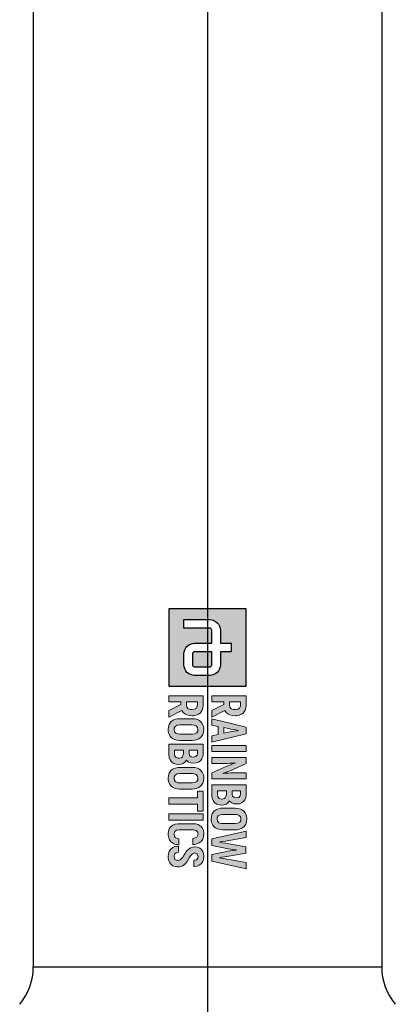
# Model space of a CAD drawing. Header units: millimetres. Extents: x 0 to 5219, y 0 to 2970.
# Tile 94 of 229: x 956 to 1053, y 1650 to 1905. Entities that reach past the tile are written whole.
import ezdxf

# ---------------------------------------------------------------- set-up
doc = ezdxf.new("R2010")
doc.units = ezdxf.units.MM
doc.header["$LTSCALE"] = 0.2
doc.linetypes.add('CENTER2', pattern=[1.125, 0.75, -0.125, 0.125, -0.125])
doc.layers.add('02_Center Line', color=1, linetype='CENTER2')

# ---------------------------------------------------------------- blocks, each defined once
blk = doc.blocks.new('Blk$A13R1-4W24N')
h = blk.add_hatch(color=256)
h.dxf.hatch_style = 1
h.paths.add_polyline_path([(7.594, 0), (0, 0), (0, -7.594), (7.594, -7.594)])
edge = h.paths.add_edge_path(flags=16)
edge.add_spline(control_points=[(5.485, -2.531), (6.067, -2.531), (6.539, -3.003), (6.539, -3.586)], knot_values=[19, 19, 19, 19, 20, 20, 20, 20], degree=3, periodic=0)
edge.add_line((6.539, -3.586), (6.539, -5.063))
edge.add_spline(control_points=[(6.539, -5.063), (6.539, -5.645), (6.067, -6.117), (5.485, -6.117)], knot_values=[4, 4, 4, 4, 5, 5, 5, 5], degree=3, periodic=0)
edge.add_line((5.485, -6.117), (4.43, -6.117))
edge.add_spline(control_points=[(4.43, -6.117), (3.847, -6.117), (3.375, -5.645), (3.375, -5.063)], knot_values=[6, 6, 6, 6, 7, 7, 7, 7], degree=3, periodic=0)
edge.add_line((3.375, -5.063), (3.375, -3.375))
edge.add_line((3.375, -3.375), (2.109, -3.375))
edge.add_spline(control_points=[(2.109, -3.375), (1.993, -3.375), (1.898, -3.47), (1.898, -3.586)], knot_values=[9, 9, 9, 9, 10, 10, 10, 10], degree=3, periodic=0)
edge.add_line((1.898, -3.586), (1.898, -6.117))
edge.add_line((1.898, -6.117), (1.055, -6.117))
edge.add_line((1.055, -6.117), (1.055, -3.586))
edge.add_spline(control_points=[(1.055, -3.586), (1.055, -3.004), (1.527, -2.531), (2.109, -2.531)], knot_values=[13, 13, 13, 13, 14, 14, 14, 14], degree=3, periodic=0)
edge.add_line((2.109, -2.531), (3.375, -2.531))
edge.add_line((3.375, -2.531), (3.375, -1.477))
edge.add_line((3.375, -1.477), (4.219, -1.477))
edge.add_line((4.219, -1.477), (4.219, -2.531))
edge.add_line((4.219, -2.531), (5.485, -2.531))
edge = h.paths.add_edge_path(flags=0)
edge.add_spline(control_points=[(5.485, -3.375), (5.601, -3.375), (5.695, -3.47), (5.695, -3.586)], knot_values=[6, 6, 6, 6, 7, 7, 7, 7], degree=3, periodic=0)
edge.add_line((5.695, -3.586), (5.695, -5.063))
edge.add_spline(control_points=[(5.695, -5.063), (5.695, -5.179), (5.601, -5.274), (5.485, -5.274)], knot_values=[4, 4, 4, 4, 5, 5, 5, 5], degree=3, periodic=0)
edge.add_line((5.485, -5.274), (4.43, -5.274))
edge.add_spline(control_points=[(4.43, -5.274), (4.313, -5.274), (4.219, -5.179), (4.219, -5.063)], knot_values=[2, 2, 2, 2, 3, 3, 3, 3], degree=3, periodic=0)
edge.add_line((4.219, -5.063), (4.219, -3.375))
edge.add_line((4.219, -3.375), (5.485, -3.375))
at = {"ltscale": 2.5}
h = blk.add_hatch(color=256, dxfattribs=at)
h.dxf.hatch_style = 1
h.paths.add_polyline_path([(10.777, -3.375), (11.396, -3.375), (11.529, -2.764), (12.317, -2.764), (12.453, -3.375), (13.069, -3.375), (12.243, -0.001), (11.606, -0.001)])
h.paths.add_polyline_path([(11.65, -2.2), (11.804, -1.476), (11.835, -1.294), (11.875, -1.04), (11.923, -0.694), (11.949, -0.867), (11.997, -1.18), (12.037, -1.415), (12.063, -1.574), (12.199, -2.2)], flags=16)
h.paths.add_polyline_path([(13.394, -3.375), (13.983, -3.375), (13.983, -0.001), (13.394, -0.001)])
h.paths.add_polyline_path([(15.167, -2.355), (15.163, -2.101), (15.156, -1.846), (15.141, -1.596), (15.123, -1.345), (15.097, -1.102), (15.112, -1.088), (15.123, -1.124), (15.182, -1.279), (15.281, -1.541), (15.425, -1.909), (16.073, -3.375), (16.659, -3.375), (16.659, -0.001), (16.077, -0.001), (16.077, -1.029), (16.081, -1.25), (16.092, -1.493), (16.106, -1.743), (16.128, -2.001), (16.164, -2.32), (16.121, -2.215), (16.022, -1.95), (15.959, -1.795), (15.874, -1.589), (15.174, -0.001), (14.585, -0.001), (14.585, -3.375), (15.167, -3.375)])
h.paths.add_polyline_path([(17.261, -3.375), (18.274, -3.375), (18.326, -3.371), (18.58, -3.335), (18.797, -3.246), (18.989, -3.102), (19.022, -3.069), (19.151, -2.874), (19.232, -2.649), (19.258, -2.388), (19.232, -2.171), (19.147, -1.942), (19.029, -1.787), (18.827, -1.644), (18.878, -1.603), (19.022, -1.423), (19.107, -1.202), (19.136, -0.94), (19.136, -0.933), (19.107, -0.671), (19.026, -0.447), (18.889, -0.259), (18.724, -0.122), (18.503, -0.034), (18.245, -0.001), (17.261, -0.001)])
h.paths.add_polyline_path([(17.851, -2.815), (17.851, -1.942), (18.29, -1.942), (18.528, -2.053), (18.595, -2.141), (18.657, -2.418), (18.584, -2.649), (18.429, -2.775), (18.182, -2.815)], flags=16)
h.paths.add_polyline_path([(17.851, -1.39), (17.851, -0.561), (18.156, -0.561), (18.344, -0.594), (18.488, -0.73), (18.536, -0.966), (18.506, -1.176), (18.385, -1.334), (18.175, -1.39)], flags=16)
h.paths.add_polyline_path([(20.609, -3.43), (20.753, -3.423), (21, -3.375), (21.21, -3.276), (21.39, -3.128), (21.482, -3.01), (21.586, -2.804), (21.648, -2.565), (21.67, -2.288), (21.67, -1.088), (21.659, -0.9), (21.611, -0.646), (21.519, -0.432), (21.39, -0.248), (21.302, -0.167), (21.107, -0.041), (20.875, 0.032), (20.609, 0.054), (20.466, 0.047), (20.219, -0.001), (20.005, -0.1), (19.832, -0.248), (19.736, -0.369), (19.63, -0.576), (19.567, -0.811), (19.549, -1.088), (19.549, -2.288), (19.556, -2.48), (19.607, -2.73), (19.696, -2.948), (19.832, -3.128), (19.917, -3.213), (20.112, -3.335), (20.344, -3.408)])
h.paths.add_polyline_path([(20.609, -2.859), (20.462, -2.841), (20.293, -2.741), (20.193, -2.557), (20.156, -2.288), (20.156, -1.088), (20.171, -0.9), (20.252, -0.686), (20.396, -0.561), (20.609, -0.517), (20.753, -0.535), (20.923, -0.634), (21.026, -0.819), (21.059, -1.088), (21.059, -2.288), (21.044, -2.473), (20.967, -2.686), (20.823, -2.815)], flags=16)
h.paths.add_polyline_path([(22.891, -2.631), (22.873, -2.631), (22.854, -2.506), (22.825, -2.288), (22.78, -2.023), (22.725, -1.714), (22.423, -0.001), (21.812, -0.001), (22.567, -3.375), (23.197, -3.375), (23.477, -2.078), (23.495, -1.99), (23.543, -1.754), (23.58, -1.511), (23.613, -1.253), (23.642, -0.984), (23.661, -0.984), (23.668, -1.084), (23.694, -1.338), (23.727, -1.589), (23.768, -1.835), (23.819, -2.078), (24.099, -3.375), (24.729, -3.375), (25.484, -0.001), (24.873, -0.001), (24.571, -1.714), (24.53, -1.935), (24.482, -2.211), (24.449, -2.443), (24.423, -2.631), (24.405, -2.631), (24.394, -2.561), (24.364, -2.377), (24.32, -2.093), (24.258, -1.703), (23.959, -0.052), (23.337, -0.052), (23.038, -1.703), (22.99, -1.997), (22.939, -2.314), (22.906, -2.524)])
h.paths.add_polyline_path([(21.677, -5.167), (21.733, -4.923), (21.865, -4.776), (22.071, -4.728), (22.197, -4.739), (22.399, -4.846), (22.469, -4.96), (22.525, -5.225), (23.114, -5.225), (23.103, -5.082), (23.051, -4.828), (22.959, -4.61), (22.827, -4.43), (22.768, -4.375), (22.576, -4.253), (22.344, -4.179), (22.075, -4.157), (21.983, -4.157), (21.729, -4.201), (21.512, -4.294), (21.335, -4.433), (21.261, -4.522), (21.151, -4.721), (21.088, -4.957), (21.066, -5.233), (21.066, -6.581), (21.07, -6.721), (21.114, -6.979), (21.202, -7.196), (21.335, -7.373), (21.39, -7.425), (21.578, -7.55), (21.81, -7.627), (22.075, -7.653), (22.189, -7.649), (22.443, -7.605), (22.661, -7.517), (22.841, -7.377), (22.908, -7.299), (23.025, -7.1), (23.095, -6.868), (23.129, -6.592), (22.536, -6.592), (22.51, -6.762), (22.378, -7.01), (22.043, -7.085), (21.832, -7.008), (21.714, -6.843), (21.677, -6.581)])
h.paths.add_polyline_path([(24.012, -5.27), (23.934, -5.041), (24.041, -4.802), (24.288, -4.728), (24.454, -4.758), (24.602, -4.89), (24.653, -5.13), (25.261, -5.13), (25.257, -5.082), (25.22, -4.82), (25.136, -4.599), (24.999, -4.415), (24.97, -4.389), (24.782, -4.26), (24.554, -4.183), (24.288, -4.157), (24.266, -4.157), (24.005, -4.187), (23.78, -4.268), (23.596, -4.4), (23.46, -4.562), (23.368, -4.78), (23.334, -5.034), (23.357, -5.233), (23.438, -5.465), (23.522, -5.605), (23.688, -5.782), (23.802, -5.874), (24.012, -6.021), (24.134, -6.098), (24.397, -6.263), (24.61, -6.463), (24.701, -6.741), (24.574, -7.014), (24.283, -7.084), (24.053, -7.03), (23.92, -6.883), (23.872, -6.64), (23.268, -6.64), (23.272, -6.739), (23.316, -6.994), (23.408, -7.211), (23.548, -7.391), (23.596, -7.439), (23.791, -7.561), (24.02, -7.638), (24.288, -7.66), (24.377, -7.66), (24.631, -7.62), (24.848, -7.531), (25.048, -7.38), (25.191, -7.185), (25.279, -6.964), (25.309, -6.714), (25.298, -6.555), (25.235, -6.319), (25.184, -6.216), (25.04, -6.021), (24.966, -5.955), (24.767, -5.796), (24.694, -5.745), (24.48, -5.616), (24.421, -5.583), (24.211, -5.45), (24.193, -5.439)])
h.paths.add_polyline_path([(20.112, -7.594), (20.705, -7.594), (20.705, -4.224), (20.112, -4.224)])
h.paths.add_polyline_path([(18.546, -7.594), (19.154, -7.594), (19.154, -4.787), (19.832, -4.787), (19.832, -4.224), (17.868, -4.224), (17.868, -4.787), (18.546, -4.787)])
h.paths.add_polyline_path([(17.672, -6.511), (17.672, -5.306), (17.665, -5.119), (17.613, -4.868), (17.525, -4.651), (17.392, -4.47), (17.304, -4.386), (17.109, -4.264), (16.88, -4.19), (16.615, -4.165), (16.471, -4.172), (16.225, -4.224), (16.011, -4.319), (15.834, -4.47), (15.738, -4.588), (15.635, -4.794), (15.573, -5.034), (15.55, -5.306), (15.55, -6.511), (15.561, -6.703), (15.609, -6.949), (15.701, -7.167), (15.834, -7.347), (15.922, -7.432), (16.118, -7.553), (16.35, -7.627), (16.615, -7.653), (16.755, -7.646), (17.002, -7.594), (17.215, -7.498), (17.392, -7.347), (17.488, -7.229), (17.591, -7.023), (17.654, -6.784)])
h.paths.add_polyline_path([(17.05, -6.695), (16.972, -6.909), (16.825, -7.038), (16.615, -7.078), (16.464, -7.06), (16.298, -6.96), (16.195, -6.78), (16.162, -6.511), (16.162, -5.306), (16.177, -5.119), (16.254, -4.909), (16.401, -4.78), (16.615, -4.739), (16.759, -4.758), (16.928, -4.853), (17.028, -5.038), (17.061, -5.306), (17.061, -6.511)], flags=16)
h.paths.add_polyline_path([(14.832, -5.866), (14.88, -5.822), (15.024, -5.645), (15.112, -5.424), (15.142, -5.163), (15.142, -5.155), (15.112, -4.894), (15.031, -4.669), (14.895, -4.478), (14.725, -4.345), (14.508, -4.253), (14.25, -4.224), (13.263, -4.224), (13.263, -7.594), (14.331, -7.594), (14.582, -7.557), (14.803, -7.469), (14.991, -7.325), (15.024, -7.288), (15.156, -7.097), (15.234, -6.868), (15.259, -6.607), (15.237, -6.389), (15.149, -6.165), (15.031, -6.01)])
h.paths.add_polyline_path([(14.327, -6.176), (14.534, -6.275), (14.6, -6.36), (14.661, -6.632), (14.589, -6.868), (14.434, -6.994), (14.188, -7.034), (13.856, -7.034), (13.856, -6.165), (14.184, -6.165)], flags=16)
h.paths.add_polyline_path([(14.176, -5.609), (13.856, -5.609), (13.856, -4.783), (14.158, -4.783), (14.346, -4.817), (14.49, -4.949), (14.537, -5.185), (14.508, -5.395), (14.39, -5.557)], flags=16)
h.paths.add_polyline_path([(12.899, -5.306), (12.888, -5.119), (12.84, -4.868), (12.752, -4.651), (12.619, -4.47), (12.531, -4.386), (12.336, -4.264), (12.103, -4.19), (11.842, -4.165), (11.698, -4.172), (11.448, -4.224), (11.238, -4.319), (11.061, -4.47), (10.965, -4.588), (10.862, -4.794), (10.799, -5.034), (10.777, -5.306), (10.777, -6.511), (10.788, -6.703), (10.836, -6.949), (10.928, -7.167), (11.061, -7.347), (11.149, -7.432), (11.345, -7.553), (11.573, -7.627), (11.842, -7.653), (11.982, -7.646), (12.229, -7.594), (12.442, -7.498), (12.619, -7.347), (12.711, -7.229), (12.818, -7.023), (12.877, -6.784), (12.899, -6.511)])
h.paths.add_polyline_path([(12.288, -6.511), (12.273, -6.695), (12.196, -6.909), (12.052, -7.038), (11.842, -7.078), (11.691, -7.06), (11.525, -6.96), (11.422, -6.78), (11.389, -6.511), (11.389, -5.306), (11.404, -5.119), (11.481, -4.909), (11.628, -4.78), (11.842, -4.739), (11.986, -4.758), (12.155, -4.853), (12.255, -5.038), (12.288, -5.306)], flags=16)
h.paths.add_polyline_path([(10.487, -5.31), (10.48, -5.163), (10.436, -4.909), (10.347, -4.688), (10.218, -4.507), (10.145, -4.437), (9.949, -4.319), (9.717, -4.246), (9.448, -4.224), (8.524, -4.224), (8.524, -7.594), (9.117, -7.594), (9.117, -6.419), (9.386, -6.419), (9.986, -7.594), (10.638, -7.594), (9.957, -6.312), (9.964, -6.308), (10.152, -6.187), (10.299, -6.028), (10.402, -5.826), (10.465, -5.59)])
h.paths.add_polyline_path([(9.872, -5.461), (9.802, -5.679), (9.658, -5.811), (9.445, -5.855), (9.117, -5.855), (9.117, -4.787), (9.532, -4.787), (9.736, -4.883), (9.846, -5.056), (9.883, -5.318)], flags=16)
h.paths.add_polyline_path([(9.964, -2.09), (10.152, -1.968), (10.299, -1.806), (10.402, -1.607), (10.465, -1.368), (10.487, -1.091), (10.48, -0.94), (10.436, -0.686), (10.347, -0.469), (10.218, -0.288), (10.145, -0.218), (9.949, -0.097), (9.717, -0.027), (9.448, -0.001), (8.524, -0.001), (8.524, -3.375), (9.117, -3.375), (9.117, -2.2), (9.386, -2.2), (9.986, -3.375), (10.638, -3.375), (9.957, -2.093)])
h.paths.add_polyline_path([(9.658, -1.592), (9.445, -1.636), (9.117, -1.636), (9.117, -0.564), (9.532, -0.564), (9.736, -0.66), (9.846, -0.833), (9.883, -1.095), (9.872, -1.239), (9.802, -1.46)], flags=16)
h = blk.add_hatch(color=256)
h.dxf.hatch_style = 1
edge = h.paths.add_edge_path()
edge.add_spline(control_points=[(4.219, -5.063), (4.219, -5.179), (4.313, -5.274), (4.43, -5.274)], knot_values=[2, 2, 2, 2, 3, 3, 3, 3], degree=3, periodic=0)
edge.add_line((4.43, -5.274), (5.485, -5.274))
edge.add_spline(control_points=[(5.485, -5.274), (5.601, -5.274), (5.695, -5.179), (5.695, -5.063)], knot_values=[4, 4, 4, 4, 5, 5, 5, 5], degree=3, periodic=0)
edge.add_line((5.695, -5.063), (5.695, -3.586))
edge.add_spline(control_points=[(5.695, -3.586), (5.695, -3.47), (5.601, -3.375), (5.485, -3.375)], knot_values=[6, 6, 6, 6, 7, 7, 7, 7], degree=3, periodic=0)
edge.add_line((5.485, -3.375), (4.219, -3.375))
edge.add_line((4.219, -3.375), (4.219, -5.063))
for p, q in [((0, 0), (0, -7.594)), ((7.594, 0), (0, 0)), ((7.594, -7.594), (7.594, 0)), ((3.375, -2.531), (3.375, -1.477)), ((3.375, -1.477), (4.219, -1.477)), ((4.219, -1.477), (4.219, -2.531)), ((2.109, -2.531), (3.375, -2.531)), ((4.219, -2.531), (5.485, -2.531)), ((1.055, -6.117), (1.055, -3.586)), ((1.898, -3.586), (1.898, -6.117)), ((3.375, -3.375), (2.109, -3.375)), ((3.375, -5.063), (3.375, -3.375)), ((5.485, -3.375), (4.219, -3.375)), ((4.219, -3.375), (4.219, -5.063)), ((5.695, -5.063), (5.695, -3.586)), ((6.539, -3.586), (6.539, -5.063)), ((4.43, -5.274), (5.485, -5.274)), ((1.898, -6.117), (1.055, -6.117)), ((5.485, -6.117), (4.43, -6.117)), ((0, -7.594), (7.594, -7.594))]:
    blk.add_line(p, q)
at = {"lineweight": 0}
for points in [[(20.609, 0.054), (20.466, 0.047), (20.219, -0.001), (20.005, -0.1), (19.832, -0.248), (19.736, -0.369), (19.63, -0.576), (19.567, -0.811), (19.549, -1.088), (19.549, -2.288), (19.556, -2.48), (19.607, -2.73), (19.696, -2.948)], [(21.519, -0.432), (21.39, -0.248), (21.302, -0.167), (21.107, -0.041), (20.875, 0.032), (20.609, 0.054)], [(9.448, -0.001), (8.524, -0.001), (8.524, -3.375), (9.117, -3.375), (9.117, -2.2), (9.386, -2.2)], [(9.445, -0.564), (9.555, -0.576), (9.736, -0.66), (9.846, -0.833), (9.883, -1.095), (9.872, -1.239), (9.802, -1.46), (9.658, -1.592), (9.445, -1.636), (9.117, -1.636)], [(9.117, -1.636), (9.117, -0.564), (9.445, -0.564)], [(10.347, -0.469), (10.218, -0.288), (10.145, -0.218), (9.949, -0.097), (9.717, -0.027), (9.448, -0.001)], [(10.299, -1.806), (10.402, -1.607), (10.465, -1.368), (10.487, -1.091), (10.48, -0.94), (10.436, -0.686), (10.347, -0.469)], [(12.243, -0.001), (11.606, -0.001), (10.777, -3.375), (11.396, -3.375), (11.529, -2.764), (12.317, -2.764)], [(11.65, -2.2), (11.783, -1.574), (11.798, -1.511), (11.835, -1.294), (11.875, -1.04), (11.916, -0.745), (11.93, -0.745)], [(11.93, -0.745), (11.949, -0.867), (11.997, -1.18), (12.037, -1.415), (12.063, -1.574), (12.199, -2.2), (11.65, -2.2)], [(12.317, -2.764), (12.453, -3.375), (13.069, -3.375), (12.243, -0.001)], [(15.174, -0.001), (14.585, -0.001), (14.585, -3.375), (15.167, -3.375), (15.167, -2.355), (15.163, -2.101), (15.156, -1.846), (15.141, -1.596), (15.123, -1.345), (15.097, -1.102), (15.112, -1.088)], [(16.147, -2.277), (16.121, -2.215), (16.022, -1.95), (15.959, -1.795), (15.874, -1.589), (15.174, -0.001)], [(16.073, -3.375), (16.659, -3.375), (16.659, -0.001)], [(16.659, -0.001), (16.077, -0.001), (16.077, -1.029), (16.081, -1.25), (16.092, -1.493), (16.106, -1.743), (16.128, -2.001), (16.158, -2.263), (16.147, -2.277)], [(18.245, -0.001), (17.261, -0.001), (17.261, -3.375), (18.274, -3.375), (18.326, -3.371), (18.58, -3.335), (18.797, -3.246), (18.989, -3.102), (19.022, -3.069), (19.151, -2.874)], [(18.156, -0.561), (18.344, -0.594), (18.488, -0.73), (18.536, -0.966), (18.506, -1.176), (18.385, -1.334), (18.175, -1.39), (17.851, -1.39)], [(17.851, -1.39), (17.851, -0.561), (18.156, -0.561)], [(19.026, -0.447), (18.889, -0.259), (18.724, -0.122), (18.503, -0.034), (18.245, -0.001)], [(19.022, -1.423), (19.107, -1.202), (19.136, -0.94), (19.136, -0.933), (19.107, -0.671), (19.026, -0.447)], [(19.696, -2.948), (19.832, -3.128), (19.917, -3.213), (20.112, -3.335), (20.344, -3.408), (20.609, -3.43), (20.753, -3.423), (21, -3.375), (21.21, -3.276), (21.39, -3.128), (21.482, -3.01), (21.586, -2.804), (21.648, -2.565), (21.67, -2.288), (21.67, -1.088), (21.659, -0.9), (21.611, -0.646), (21.519, -0.432)], [(20.609, -2.859), (20.462, -2.841), (20.293, -2.741), (20.193, -2.557), (20.156, -2.288), (20.156, -1.088), (20.171, -0.9), (20.252, -0.686), (20.396, -0.561), (20.609, -0.517)], [(20.609, -0.517), (20.753, -0.535), (20.923, -0.634), (21.026, -0.819), (21.059, -1.088), (21.059, -2.288), (21.044, -2.473), (20.967, -2.686), (20.823, -2.815), (20.609, -2.859)], [(22.423, -0.001), (21.812, -0.001), (22.567, -3.375)], [(22.873, -2.631), (22.854, -2.506), (22.825, -2.288), (22.78, -2.023), (22.725, -1.714), (22.423, -0.001)], [(23.959, -0.052), (23.337, -0.052), (23.038, -1.703), (22.99, -1.997), (22.939, -2.314), (22.906, -2.524), (22.891, -2.631), (22.873, -2.631)], [(24.405, -2.631), (24.394, -2.561), (24.364, -2.377), (24.32, -2.093), (24.258, -1.703), (23.959, -0.052)], [(24.099, -3.375), (24.729, -3.375), (25.484, -0.001)], [(25.484, -0.001), (24.873, -0.001), (24.571, -1.714), (24.53, -1.935), (24.482, -2.211), (24.449, -2.443), (24.423, -2.631), (24.405, -2.631)], [(9.957, -2.093), (9.964, -2.09), (10.152, -1.968), (10.299, -1.806)], [(15.112, -1.088), (15.123, -1.124), (15.182, -1.279), (15.281, -1.541), (15.425, -1.909), (16.073, -3.375)], [(19.147, -1.942), (19.029, -1.787), (18.827, -1.644), (18.878, -1.603), (19.022, -1.423)], [(22.567, -3.375), (23.197, -3.375), (23.477, -2.078), (23.495, -1.99), (23.543, -1.754), (23.58, -1.511), (23.613, -1.253), (23.642, -0.984), (23.661, -0.984)], [(23.661, -0.984), (23.668, -1.084), (23.694, -1.338), (23.727, -1.589), (23.768, -1.835), (23.819, -2.078), (24.099, -3.375)], [(9.386, -2.2), (9.986, -3.375), (10.638, -3.375), (9.957, -2.093)], [(18.178, -1.942), (18.322, -1.957), (18.528, -2.053), (18.595, -2.141), (18.65, -2.388), (18.65, -2.439), (18.584, -2.649), (18.429, -2.775), (18.182, -2.815), (17.851, -2.815)], [(17.851, -2.815), (17.851, -1.942), (18.178, -1.942)], [(19.151, -2.874), (19.232, -2.649), (19.258, -2.388), (19.232, -2.171), (19.147, -1.942)], [(9.448, -4.224), (8.524, -4.224), (8.524, -7.594), (9.117, -7.594), (9.117, -6.419), (9.386, -6.419)], [(9.445, -4.787), (9.555, -4.798), (9.736, -4.883), (9.846, -5.056), (9.883, -5.318), (9.872, -5.461), (9.802, -5.679), (9.658, -5.811), (9.445, -5.855), (9.117, -5.855)], [(9.117, -5.855), (9.117, -4.787), (9.445, -4.787)], [(10.347, -4.688), (10.218, -4.507), (10.145, -4.437), (9.949, -4.319), (9.717, -4.246), (9.448, -4.224)], [(10.299, -6.028), (10.402, -5.826), (10.465, -5.59), (10.487, -5.31), (10.48, -5.163), (10.436, -4.909), (10.347, -4.688)], [(11.842, -4.165), (11.698, -4.172), (11.448, -4.224), (11.238, -4.319), (11.061, -4.47), (10.965, -4.588), (10.862, -4.794), (10.799, -5.034), (10.777, -5.306), (10.777, -6.511), (10.788, -6.703), (10.836, -6.949), (10.928, -7.167)], [(10.928, -7.167), (11.061, -7.347), (11.149, -7.432), (11.345, -7.553), (11.573, -7.627), (11.842, -7.653), (11.982, -7.646), (12.229, -7.594), (12.442, -7.498), (12.619, -7.347), (12.711, -7.229), (12.818, -7.023), (12.877, -6.784), (12.899, -6.511), (12.899, -5.306), (12.888, -5.119), (12.84, -4.868), (12.752, -4.651)], [(11.842, -7.078), (11.691, -7.06), (11.525, -6.96), (11.422, -6.78), (11.389, -6.511), (11.389, -5.306), (11.404, -5.119), (11.481, -4.909), (11.628, -4.78), (11.842, -4.739)], [(12.752, -4.651), (12.619, -4.47), (12.531, -4.386), (12.336, -4.264), (12.103, -4.19), (11.842, -4.165)], [(11.842, -4.739), (11.986, -4.758), (12.155, -4.853), (12.255, -5.038), (12.288, -5.306), (12.288, -6.511), (12.273, -6.695), (12.196, -6.909), (12.052, -7.038), (11.842, -7.078)], [(14.25, -4.224), (13.263, -4.224), (13.263, -7.594), (14.331, -7.594), (14.582, -7.557), (14.803, -7.469), (14.991, -7.325), (15.024, -7.288), (15.156, -7.097)], [(14.158, -4.783), (14.346, -4.817), (14.49, -4.949), (14.537, -5.185), (14.508, -5.395), (14.39, -5.557), (14.176, -5.609), (13.856, -5.609)], [(13.856, -5.609), (13.856, -4.783), (14.158, -4.783)], [(15.031, -4.669), (14.895, -4.478), (14.725, -4.345), (14.508, -4.253), (14.25, -4.224)], [(15.024, -5.645), (15.112, -5.424), (15.142, -5.163), (15.142, -5.155), (15.112, -4.894), (15.031, -4.669)], [(16.615, -4.165), (16.471, -4.172), (16.225, -4.224), (16.011, -4.319), (15.834, -4.47), (15.738, -4.588), (15.635, -4.794), (15.573, -5.034), (15.55, -5.306), (15.55, -6.511), (15.561, -6.703), (15.609, -6.949), (15.701, -7.167)], [(15.701, -7.167), (15.834, -7.347), (15.922, -7.432), (16.118, -7.553), (16.35, -7.627), (16.615, -7.653), (16.755, -7.646), (17.002, -7.594), (17.215, -7.498), (17.392, -7.347), (17.488, -7.229), (17.591, -7.023), (17.654, -6.784), (17.672, -6.511), (17.672, -5.306), (17.665, -5.119), (17.613, -4.868), (17.525, -4.651)], [(16.615, -7.078), (16.464, -7.06), (16.298, -6.96), (16.195, -6.78), (16.162, -6.511), (16.162, -5.306), (16.177, -5.119), (16.254, -4.909), (16.401, -4.78), (16.615, -4.739)], [(17.525, -4.651), (17.392, -4.47), (17.304, -4.386), (17.109, -4.264), (16.88, -4.19), (16.615, -4.165)], [(16.615, -4.739), (16.759, -4.758), (16.928, -4.853), (17.028, -5.038), (17.061, -5.306), (17.061, -6.511), (17.05, -6.695), (16.972, -6.909), (16.825, -7.038), (16.615, -7.078)], [(21.151, -4.721), (21.088, -4.957), (21.066, -5.233), (21.066, -6.581), (21.07, -6.721), (21.114, -6.979), (21.202, -7.196), (21.335, -7.373), (21.39, -7.425), (21.578, -7.55), (21.81, -7.627), (22.075, -7.653), (22.189, -7.649), (22.443, -7.605), (22.661, -7.517), (22.841, -7.377), (22.908, -7.299), (23.025, -7.1)], [(22.075, -4.157), (21.983, -4.157), (21.729, -4.201), (21.512, -4.294), (21.335, -4.433), (21.261, -4.522), (21.151, -4.721)], [(22.075, -7.078), (22.024, -7.078), (21.832, -7.008), (21.714, -6.843), (21.677, -6.581), (21.677, -5.167), (21.733, -4.923), (21.865, -4.776), (22.071, -4.728)], [(22.071, -4.728), (22.197, -4.739), (22.399, -4.846), (22.469, -4.96), (22.525, -5.225), (23.114, -5.225), (23.103, -5.082), (23.051, -4.828), (22.959, -4.61), (22.827, -4.43), (22.768, -4.375), (22.576, -4.253), (22.344, -4.179), (22.075, -4.157)], [(24.288, -4.157), (24.266, -4.157), (24.005, -4.187), (23.78, -4.268), (23.596, -4.4), (23.46, -4.562), (23.368, -4.78), (23.334, -5.034), (23.357, -5.233), (23.438, -5.465), (23.522, -5.605), (23.688, -5.782), (23.802, -5.874), (24.012, -6.021), (24.134, -6.098), (24.34, -6.227), (24.41, -6.275), (24.591, -6.445), (24.616, -6.482), (24.69, -6.706), (24.69, -6.765), (24.591, -6.979), (24.535, -7.023), (24.292, -7.082)], [(25.191, -7.185), (25.279, -6.964), (25.309, -6.714), (25.298, -6.555), (25.235, -6.319), (25.184, -6.216), (25.04, -6.021), (24.966, -5.955), (24.767, -5.796), (24.694, -5.745), (24.48, -5.616), (24.421, -5.583), (24.211, -5.45), (24.193, -5.439), (24.012, -5.27), (23.935, -5.045), (23.939, -5.03), (24.034, -4.817), (24.053, -4.798), (24.288, -4.728)], [(25.136, -4.599), (24.999, -4.415), (24.97, -4.389), (24.782, -4.26), (24.554, -4.183), (24.288, -4.157)], [(24.288, -4.728), (24.454, -4.758), (24.602, -4.89), (24.653, -5.13), (25.261, -5.13), (25.257, -5.082), (25.22, -4.82), (25.136, -4.599)], [(15.149, -6.165), (15.031, -6.01), (14.832, -5.866), (14.88, -5.822), (15.024, -5.645)], [(9.386, -6.419), (9.986, -7.594), (10.638, -7.594), (9.957, -6.312)], [(9.957, -6.312), (9.964, -6.308), (10.152, -6.187), (10.299, -6.028)], [(14.184, -6.165), (14.327, -6.176), (14.534, -6.275), (14.6, -6.36), (14.655, -6.607), (14.652, -6.662), (14.589, -6.868), (14.434, -6.994), (14.188, -7.034), (13.856, -7.034)], [(13.856, -7.034), (13.856, -6.165), (14.184, -6.165)], [(15.156, -7.097), (15.234, -6.868), (15.259, -6.607), (15.237, -6.389), (15.149, -6.165)], [(23.129, -6.592), (22.536, -6.592), (22.51, -6.762), (22.407, -6.957), (22.322, -7.023), (22.075, -7.078)], [(23.025, -7.1), (23.095, -6.868), (23.129, -6.592)], [(23.872, -6.64), (23.268, -6.64), (23.272, -6.739), (23.316, -6.994), (23.408, -7.211), (23.548, -7.391), (23.596, -7.439), (23.791, -7.561), (24.02, -7.638), (24.288, -7.66), (24.377, -7.66), (24.631, -7.62), (24.848, -7.531), (25.033, -7.391), (25.047, -7.38), (25.191, -7.185)], [(24.292, -7.082), (24.274, -7.082), (24.053, -7.03), (23.92, -6.883), (23.872, -6.64)]]:
    blk.add_lwpolyline(points, dxfattribs=at)
for points in [[(13.394, -0.001), (13.983, -0.001), (13.983, -3.375), (13.394, -3.375), (13.394, -0.001)], [(19.832, -4.224), (17.868, -4.224), (17.868, -4.787), (18.546, -4.787), (18.546, -7.594), (19.154, -7.594), (19.154, -4.787), (19.832, -4.787)], [(20.112, -4.224), (20.705, -4.224), (20.705, -7.594), (20.112, -7.594), (20.112, -4.224)]]:
    blk.add_lwpolyline(points, close=True, dxfattribs=at)
for points in [[(1.055, -3.586), (1.055, -3.004), (1.527, -2.531), (2.109, -2.531)], [(5.485, -2.531), (6.067, -2.531), (6.539, -3.003), (6.539, -3.586)], [(2.109, -3.375), (1.993, -3.375), (1.898, -3.47), (1.898, -3.586)], [(5.695, -3.586), (5.695, -3.47), (5.601, -3.375), (5.485, -3.375)], [(4.43, -6.117), (3.847, -6.117), (3.375, -5.645), (3.375, -5.063)], [(4.219, -5.063), (4.219, -5.179), (4.313, -5.274), (4.43, -5.274)], [(6.539, -5.063), (6.539, -5.645), (6.067, -6.117), (5.485, -6.117)], [(5.485, -5.274), (5.601, -5.274), (5.695, -5.179), (5.695, -5.063)]]:
    blk.add_open_spline(points, degree=3)
blk = doc.blocks.new('Blk$A13R1-4W24L')
for p, q in [((-45, 1323), (-45, 919.1)), ((45, 1323), (45, 919.1)), ((-45, 919.1), (45, 919.1))]:
    blk.add_line(p, q)
for centre, start, end in [((-60, 919.1), 320, 0), ((60, 919.1), 180, 220)]:
    blk.add_arc(centre, 15, start, end)
at = {"layer": '02_Center Line'}
blk.add_line((0, 1565), (0, -20), dxfattribs=at)
at = {"ltscale": 2.5, "xscale": 2.633687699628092, "yscale": 2.633687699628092, "zscale": 2.633687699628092, "rotation": 270}
blk.add_blockref('Blk$A13R1-4W24N', (10, 1011.57), dxfattribs=at)

msp = doc.modelspace()

# ---------------------------------------------------------------- linework, layer by layer
at = {"layer": '02_Center Line'}
msp.add_line((1004.425, 2290.824), (1004.425, 858.048), dxfattribs=at)

# ---------------------------------------------------------------- block references
msp.add_blockref('Blk$A13R1-4W24L', (1004.425, 740.896))

doc.saveas('drawing.dxf')
